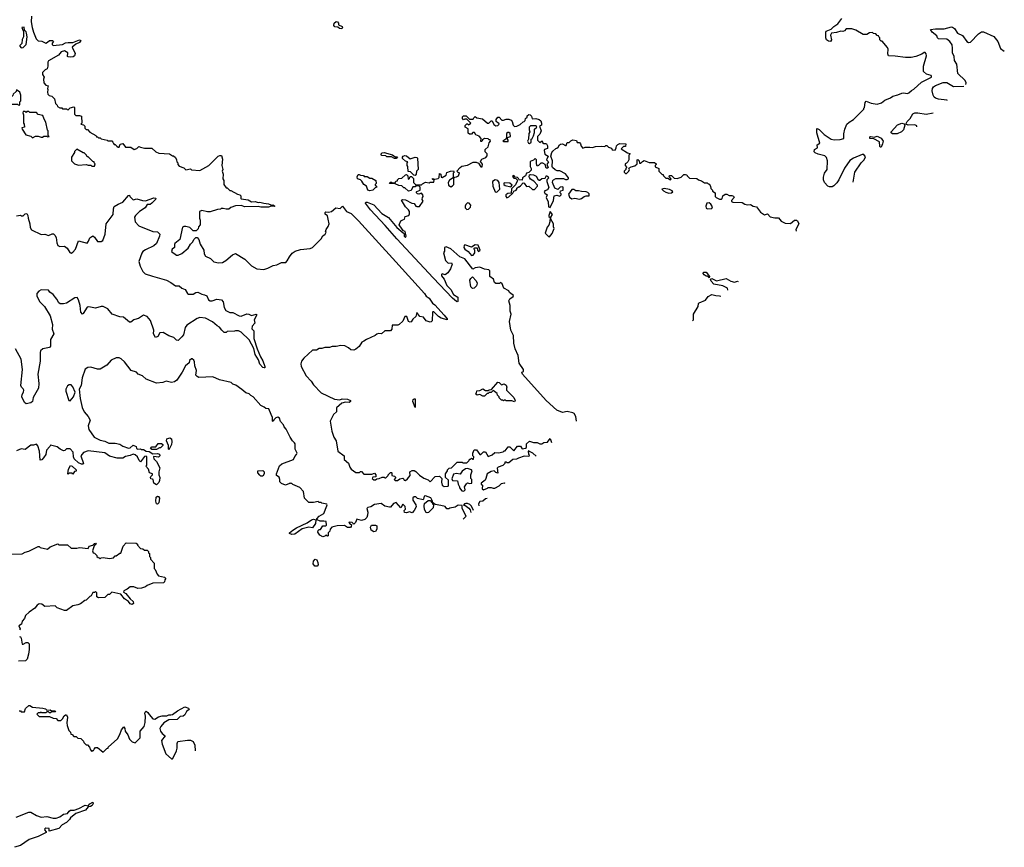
# Model space of a CAD drawing. Extents: x 2239805 to 2396427, y 665731 to 772158.
# Tile 253 of 256: x 2373388 to 2383866, y 684559 to 693368. Entities that reach past the tile are written whole.
import ezdxf

# ---------------------------------------------------------------- set-up
doc = ezdxf.new("R2010")
doc.units = 0

msp = doc.modelspace()

# ---------------------------------------------------------------- linework, layer by layer
at = {"layer": '0CON05XD'}
for points in [[(2373512, 693405), (2373511, 693345), (2373521, 693285), (2373534, 693234), (2373563, 693165), (2373585, 693142), (2373625, 693138), (2373665, 693120), (2373685, 693128), (2373705, 693148), (2373737, 693147), (2373747, 693135), (2373733, 693117), (2373732, 693105), (2373744, 693094), (2373845, 693104), (2373875, 693121), (2373903, 693127), (2373955, 693126), (2374023, 693153), (2374040, 693145), (2374026, 693124), (2373985, 693109), (2373948, 693075), (2373977, 693007), (2373971, 692985), (2373958, 692972), (2373925, 692968), (2373902, 692972), (2373898, 692975), (2373901, 693015), (2373865, 693038), (2373829, 693025), (2373800, 692990), (2373695, 692930), (2373688, 692915), (2373688, 692875), (2373680, 692845), (2373660, 692835), (2373632, 692805), (2373632, 692785), (2373650, 692755), (2373642, 692735), (2373643, 692695), (2373665, 692670), (2373690, 692665), (2373682, 692635), (2373688, 692625), (2373683, 692595), (2373688, 692575), (2373701, 692561), (2373730, 692555), (2373760, 692525), (2373770, 692475), (2373788, 692458), (2373790, 692445), (2373815, 692430), (2373835, 692430), (2373845, 692420), (2373885, 692420), (2373892, 692412), (2373905, 692410), (2373925, 692430), (2373965, 692440), (2373970, 692435), (2373972, 692362), (2373985, 692350), (2374025, 692348), (2374045, 692340), (2374050, 692265), (2374040, 692255), (2374068, 692248), (2374080, 692235), (2374080, 692215), (2374095, 692200), (2374108, 692198), (2374135, 692170), (2374197, 692137), (2374205, 692120), (2374215, 692120), (2374225, 692110), (2374245, 692110), (2374255, 692100), (2374317, 692087), (2374325, 692080), (2374367, 692077), (2374380, 692065), (2374385, 692050), (2374395, 692040), (2374405, 692040), (2374422, 692022), (2374435, 692010), (2374445, 692010), (2374456, 692044), (2374485, 692050), (2374515, 692010), (2374572, 692012), (2374605, 691987), (2374634, 691996), (2374655, 692020), (2374675, 692010), (2374715, 692002), (2374795, 692000), (2374835, 691960), (2374868, 691948), (2374982, 691942), (2375015, 691920), (2375025, 691920), (2375045, 691900), (2375057, 691877), (2375060, 691855), (2375070, 691845), (2375072, 691825), (2375085, 691810), (2375135, 691790), (2375155, 691770), (2375205, 691780), (2375215, 691770), (2375305, 691762), (2375400, 691815), (2375500, 691915), (2375517, 691923), (2375535, 691922), (2375546, 691884), (2375540, 691815), (2375548, 691775), (2375542, 691755), (2375552, 691725), (2375550, 691675), (2375560, 691655), (2375560, 691615), (2375585, 691580), (2375595, 691580), (2375625, 691550), (2375635, 691550), (2375705, 691510), (2375730, 691505), (2375740, 691495), (2375740, 691465), (2375745, 691462), (2375820, 691450), (2375855, 691431), (2375895, 691434), (2375925, 691424), (2375945, 691427), (2375985, 691414), (2376035, 691409), (2376059, 691399), (2376065, 691390), (2376085, 691396), (2376102, 691385), (2376095, 691378), (2376065, 691384), (2376036, 691374), (2375955, 691371), (2375925, 691378), (2375785, 691377), (2375745, 691389), (2375685, 691388), (2375635, 691370), (2375615, 691350), (2375585, 691350), (2375555, 691360), (2375533, 691357), (2375525, 691350), (2375493, 691347), (2375415, 691322), (2375385, 691322), (2375325, 691338), (2375302, 691328), (2375300, 691255), (2375310, 691235), (2375310, 691185), (2375290, 691165), (2375288, 691142), (2375265, 691120), (2375235, 691120), (2375197, 691157), (2375155, 691168), (2375135, 691168), (2375121, 691159), (2375093, 691027), (2375039, 690985), (2375034, 690975), (2375037, 690943), (2375012, 690925), (2375005, 690900), (2375055, 690863), (2375075, 690863), (2375115, 690878), (2375182, 690935), (2375205, 690980), (2375230, 691005), (2375242, 691028), (2375262, 691048), (2375275, 691050), (2375295, 691030), (2375308, 690978), (2375348, 690915), (2375352, 690875), (2375365, 690850), (2375418, 690825), (2375455, 690791), (2375505, 690781), (2375545, 690784), (2375582, 690805), (2375654, 690866), (2375685, 690878), (2375785, 690818), (2375855, 690748), (2375910, 690715), (2375985, 690708), (2376030, 690725), (2376085, 690752), (2376125, 690760), (2376175, 690782), (2376220, 690785), (2376235, 690800), (2376258, 690845), (2376288, 690882), (2376320, 690905), (2376377, 690923), (2376478, 690932), (2376505, 690943), (2376596, 691034), (2376614, 691066), (2376638, 691085), (2376648, 691105), (2376642, 691115), (2376648, 691135), (2376672, 691168), (2376680, 691195), (2376672, 691245), (2376662, 691282), (2376639, 691299), (2376638, 691315), (2376647, 691323), (2376675, 691321), (2376705, 691328), (2376753, 691367), (2376800, 691360), (2376825, 691382), (2376867, 691327), (2376915, 691304), (2376995, 691227), (2377392, 690792), (2377696, 690455), (2377715, 690425), (2377745, 690403), (2377781, 690351), (2377805, 690334), (2377905, 690222), (2377936, 690185), (2377936, 690174), (2377872, 690192), (2377845, 690208), (2377795, 690260), (2377785, 690260), (2377780, 690255), (2377777, 690163), (2377768, 690152), (2377755, 690148), (2377714, 690164), (2377685, 690202), (2377645, 690210), (2377615, 690250), (2377605, 690210), (2377570, 690180), (2377555, 690153), (2377545, 690150), (2377527, 690157), (2377508, 690208), (2377485, 690210), (2377465, 690160), (2377425, 690122), (2377413, 690117), (2377352, 690118), (2377348, 690075), (2377335, 690058), (2377273, 690057), (2377240, 690025), (2377205, 690028), (2377188, 690022), (2377170, 690005), (2377080, 689965), (2377050, 689945)], [(2382257, 691640), (2382277, 691745), (2382344, 691845), (2382376, 691875), (2382389, 691909), (2382373, 691933), (2382355, 691932), (2382262, 691895), (2382222, 691868), (2382165, 691788), (2382105, 691662), (2382085, 691632), (2382051, 691599), (2382035, 691590), (2382005, 691588), (2381990, 691595), (2381952, 691635), (2381942, 691665), (2381943, 691693), (2381952, 691735), (2381980, 691775), (2381986, 691866), (2381975, 691902), (2381958, 691918), (2381885, 691938), (2381855, 691950), (2381843, 691963), (2381848, 691985), (2381878, 692005), (2381876, 692035), (2381902, 692055), (2381870, 692165), (2381870, 692205), (2381875, 692210), (2381895, 692198), (2381950, 692145), (2382025, 692098), (2382055, 692088), (2382118, 692092), (2382157, 692105), (2382157, 692153), (2382168, 692202), (2382192, 692255), (2382214, 692276), (2382263, 692307), (2382370, 692415), (2382370, 692425), (2382380, 692435), (2382386, 692485), (2382395, 692502), (2382449, 692479), (2382515, 692470), (2382558, 692482), (2382595, 692511), (2382655, 692538), (2382680, 692555), (2382735, 692567), (2382775, 692587), (2382795, 692590), (2382835, 692583), (2382852, 692588), (2382880, 692615), (2382905, 692628), (2382986, 692704), (2383090, 692755), (2383093, 692765), (2383088, 692775), (2383039, 692789), (2383008, 692818), (2383008, 692875), (2383039, 692985), (2383036, 693005), (2383025, 693020), (2383015, 693020), (2382990, 693000), (2382925, 692976), (2382875, 692966), (2382816, 692966), (2382705, 692980), (2382634, 692984), (2382627, 693005), (2382632, 693055), (2382623, 693073), (2382565, 693140), (2382555, 693140), (2382540, 693155), (2382540, 693175), (2382530, 693185), (2382528, 693198), (2382515, 693200), (2382498, 693218), (2382475, 693220), (2382465, 693230), (2382433, 693227), (2382405, 693212), (2382365, 693212), (2382285, 693257), (2382245, 693270), (2382185, 693270), (2382165, 693250), (2382147, 693243), (2382125, 693247), (2382079, 693231), (2382027, 693223), (2382018, 693205), (2382026, 693155), (2382015, 693137), (2381995, 693139), (2381974, 693155), (2381966, 693175), (2381968, 693235), (2381972, 693245), (2382025, 693267), (2382053, 693297), (2382096, 693325), (2382138, 693382)], [(2373405, 693070), (2373425, 693072), (2373456, 693104), (2373466, 693185), (2373460, 693225), (2373455, 693240), (2373440, 693255), (2373435, 693290), (2373410, 693285), (2373420, 693255), (2373430, 693245), (2373428, 693185), (2373413, 693157), (2373410, 693115), (2373390, 693095), (2373390, 693085), (2373405, 693070)], [(2376815, 693272), (2376793, 693273), (2376775, 693290), (2376742, 693292), (2376732, 693305), (2376735, 693330), (2376755, 693348), (2376770, 693345), (2376782, 693332), (2376782, 693312), (2376820, 693295), (2376822, 693285), (2376815, 693272)], [(2383458, 692679), (2383460, 692695), (2383451, 692721), (2383372, 692795), (2383362, 692895), (2383338, 692935), (2383332, 692975), (2383314, 693016), (2383316, 693065), (2383310, 693100), (2383287, 693137), (2383255, 693160), (2383165, 693163), (2383154, 693174), (2383147, 693197), (2383098, 693235), (2383080, 693265), (2383135, 693272), (2383225, 693270), (2383305, 693291), (2383315, 693290), (2383335, 693273), (2383370, 693225), (2383420, 693200), (2383469, 693135), (2383485, 693124), (2383505, 693130), (2383592, 693218), (2383625, 693240), (2383645, 693239), (2383755, 693188), (2383799, 693135), (2383825, 693060), (2383866, 693033)], [(2383261, 692509), (2383255, 692511), (2383165, 692522), (2383135, 692532), (2383121, 692545), (2383111, 692565), (2383100, 692610), (2383102, 692635), (2383114, 692655), (2383135, 692669), (2383215, 692701), (2383255, 692698), (2383327, 692657), (2383435, 692660), (2383437, 692661)], [(2373385, 692460), (2373390, 692465), (2373390, 692495), (2373400, 692505), (2373400, 692565), (2373390, 692595), (2373355, 692620), (2373350, 692605), (2373320, 692575), (2373315, 692560), (2373297, 692543), (2373265, 692530), (2373252, 692505), (2373265, 692470), (2373365, 692470), (2373372, 692462), (2373385, 692460)], [(2373525, 692110), (2373555, 692130), (2373585, 692130), (2373615, 692118), (2373632, 692118), (2373645, 692130), (2373675, 692130), (2373685, 692120), (2373700, 692125), (2373690, 692135), (2373690, 692185), (2373683, 692193), (2373666, 692276), (2373648, 692308), (2373635, 692350), (2373585, 692360), (2373565, 692380), (2373495, 692380), (2373485, 692390), (2373465, 692390), (2373455, 692382), (2373445, 692390), (2373425, 692390), (2373420, 692375), (2373428, 692355), (2373430, 692265), (2373437, 692257), (2373440, 692225), (2373412, 692218), (2373413, 692203), (2373452, 692142), (2373505, 692130), (2373525, 692110)], [(2379312, 689093), (2379306, 689145), (2379289, 689175), (2379275, 689184), (2379215, 689196), (2379165, 689188), (2379103, 689213), (2378992, 689315), (2378738, 689595), (2378731, 689615), (2378748, 689625), (2378749, 689645), (2378703, 689713), (2378692, 689795), (2378662, 689865), (2378647, 689925), (2378644, 690005), (2378614, 690065), (2378601, 690155), (2378617, 690235), (2378606, 690266), (2378606, 690326), (2378594, 690376), (2378604, 690396), (2378639, 690421), (2378642, 690432), (2378602, 690465), (2378593, 690483), (2378541, 690511), (2378522, 690555), (2378505, 690570), (2378495, 690560), (2378455, 690560), (2378442, 690572), (2378430, 690605), (2378390, 690635), (2378390, 690695), (2378380, 690705), (2378335, 690712), (2378285, 690734), (2378234, 690726), (2378212, 690712), (2378125, 690822), (2378073, 690843), (2377975, 690929), (2377925, 690952), (2377908, 690942), (2377908, 690905), (2377898, 690885), (2377918, 690805), (2377948, 690778), (2377985, 690780), (2377990, 690765), (2377974, 690716), (2377945, 690673), (2377915, 690651), (2377885, 690662), (2377878, 690655), (2377877, 690643), (2377906, 690606), (2377935, 690538), (2377975, 690498), (2378004, 690444), (2378050, 690415), (2378052, 690368), (2378045, 690364), (2378035, 690369), (2377995, 690404), (2377788, 690622), (2377400, 691035), (2377277, 691177), (2377120, 691345), (2377067, 691415), (2377072, 691425), (2377086, 691426), (2377155, 691399), (2377243, 691305), (2377313, 691263), (2377400, 691155), (2377468, 691098), (2377478, 691088), (2377478, 691065), (2377495, 691050), (2377502, 691065), (2377490, 691115), (2377472, 691122), (2377457, 691137), (2377428, 691185), (2377444, 691226), (2377464, 691236), (2377482, 691245), (2377490, 691275), (2377528, 691285), (2377535, 691300), (2377536, 691325), (2377526, 691345), (2377492, 691375), (2377452, 691448), (2377465, 691453), (2377495, 691449), (2377560, 691415), (2377585, 691410), (2377602, 691385), (2377615, 691378), (2377642, 691378), (2377680, 691435), (2377672, 691455), (2377673, 691477), (2377680, 691485), (2377678, 691505), (2377665, 691520), (2377635, 691510), (2377620, 691515), (2377612, 691525), (2377610, 691535), (2377615, 691540), (2377650, 691555), (2377650, 691585), (2377635, 691600), (2377605, 691600), (2377595, 691590), (2377572, 691588), (2377555, 691550), (2377525, 691542), (2377488, 691578), (2377475, 691580), (2377455, 691600), (2377423, 691603), (2377385, 691620), (2377323, 691623), (2377332, 691638), (2377345, 691640), (2377355, 691630), (2377385, 691630), (2377392, 691648), (2377408, 691652), (2377410, 691665), (2377422, 691678), (2377455, 691680), (2377492, 691718), (2377505, 691720), (2377520, 691705), (2377522, 691672), (2377538, 691682), (2377545, 691700), (2377558, 691698), (2377578, 691678), (2377580, 691635), (2377602, 691612), (2377665, 691610), (2377675, 691622), (2377705, 691638), (2377745, 691632), (2377755, 691640), (2377795, 691640), (2377800, 691655), (2377782, 691672), (2377782, 691678), (2377805, 691670), (2377843, 691677), (2377852, 691688), (2377855, 691730), (2377870, 691725), (2377872, 691692), (2377885, 691690), (2377926, 691714), (2377935, 691740), (2377973, 691757), (2378005, 691760), (2378010, 691745), (2378000, 691735), (2378000, 691685), (2377961, 691659), (2377948, 691635), (2377952, 691605), (2377975, 691590), (2377995, 691598), (2378007, 691613), (2378008, 691682), (2378018, 691692), (2378036, 691694), (2378058, 691705), (2378067, 691737), (2378055, 691740), (2378040, 691755), (2378074, 691796), (2378092, 691808), (2378155, 691818), (2378215, 691852), (2378245, 691853), (2378270, 691840), (2378295, 691802), (2378308, 691802), (2378312, 691832), (2378293, 691857), (2378307, 691883), (2378347, 691903), (2378362, 691918), (2378362, 691942), (2378343, 691963), (2378340, 691985), (2378372, 692015), (2378383, 692057), (2378400, 692075), (2378395, 692090), (2378385, 692090), (2378375, 692100), (2378335, 692102), (2378312, 692088), (2378305, 692070), (2378295, 692070), (2378300, 692105), (2378277, 692127), (2378241, 692141), (2378228, 692168), (2378212, 692168), (2378195, 692150), (2378175, 692150), (2378162, 692162), (2378160, 692205), (2378130, 692225), (2378128, 692242), (2378145, 692260), (2378155, 692260), (2378165, 692250), (2378190, 692265), (2378145, 692310), (2378125, 692310), (2378112, 692302), (2378100, 692315), (2378100, 692335), (2378110, 692345), (2378140, 692345), (2378175, 692310), (2378215, 692310), (2378220, 692325), (2378235, 692338), (2378253, 692323), (2378314, 692314), (2378368, 692268), (2378382, 692268), (2378405, 692290), (2378415, 692290), (2378432, 692252), (2378455, 692240), (2378475, 692242), (2378490, 692255), (2378488, 692268), (2378475, 692270), (2378460, 692285), (2378460, 692305), (2378475, 692330), (2378492, 692332), (2378518, 692298), (2378535, 692298), (2378565, 692308), (2378595, 692308), (2378618, 692298), (2378630, 692285), (2378640, 692245), (2378655, 692230), (2378677, 692233), (2378715, 692252), (2378745, 692280), (2378756, 692284), (2378768, 692295), (2378772, 692318), (2378788, 692332), (2378790, 692345), (2378805, 692358), (2378820, 692355), (2378835, 692340), (2378842, 692312), (2378880, 692315), (2378915, 692307), (2378933, 692293), (2378942, 692265), (2378940, 692245), (2378920, 692235), (2378937, 692185), (2378925, 692150), (2378900, 692125), (2378898, 692085), (2378925, 692060), (2378948, 692078), (2378952, 692062), (2378965, 692050), (2378985, 692052), (2378995, 692048), (2379006, 692026), (2379005, 691998), (2378972, 691988), (2378968, 691975), (2378977, 691937), (2379011, 691915), (2378996, 691876), (2379014, 691855), (2378997, 691825), (2379013, 691795), (2379005, 691787), (2378989, 691789), (2378980, 691825), (2378955, 691840), (2378935, 691840), (2378910, 691815), (2378895, 691810), (2378888, 691835), (2378887, 691877), (2378875, 691890), (2378855, 691872), (2378822, 691858), (2378822, 691805), (2378832, 691785), (2378832, 691765), (2378808, 691742), (2378780, 691735), (2378770, 691705), (2378740, 691685), (2378735, 691660), (2378702, 691662), (2378698, 691678), (2378687, 691687), (2378662, 691692), (2378645, 691708), (2378632, 691698), (2378645, 691680), (2378668, 691678), (2378690, 691655), (2378682, 691648), (2378665, 691610), (2378623, 691567), (2378618, 691522), (2378583, 691517), (2378560, 691505), (2378560, 691485), (2378573, 691473), (2378595, 691482), (2378635, 691520), (2378647, 691543), (2378670, 691555), (2378680, 691565), (2378680, 691575), (2378695, 691590), (2378705, 691590), (2378719, 691601), (2378745, 691630), (2378758, 691628), (2378783, 691593), (2378807, 691597), (2378845, 691560), (2378865, 691560), (2378900, 691595), (2378900, 691605), (2378859, 691649), (2378825, 691672), (2378815, 691690), (2378810, 691695), (2378812, 691718), (2378825, 691722), (2378855, 691718), (2378885, 691703), (2378901, 691671), (2378915, 691660), (2378925, 691660), (2378945, 691678), (2378980, 691680), (2378995, 691710), (2379013, 691695), (2379015, 691680), (2378998, 691662), (2378998, 691645), (2379018, 691582), (2379005, 691558), (2378978, 691545), (2378970, 691535), (2378975, 691522), (2379003, 691505), (2378990, 691475), (2379011, 691431), (2379016, 691376), (2379035, 691370), (2379067, 691445), (2379076, 691494), (2379105, 691500), (2379135, 691490), (2379150, 691505), (2379150, 691515), (2379140, 691525), (2379142, 691548), (2379170, 691555), (2379170, 691585), (2379165, 691590), (2379140, 691585), (2379115, 691560), (2379082, 691575), (2379058, 691635), (2379060, 691655), (2379068, 691665), (2379095, 691676), (2379175, 691677), (2379195, 691667), (2379215, 691667), (2379228, 691675), (2379230, 691685), (2379195, 691727), (2379135, 691758), (2379108, 691758), (2379085, 691770), (2379058, 691795), (2379053, 691805), (2379058, 691865), (2379042, 691915), (2379052, 691955), (2379062, 691968), (2379092, 691998), (2379105, 692000), (2379118, 692012), (2379132, 692035), (2379145, 692042), (2379165, 692048), (2379195, 692030), (2379205, 692030), (2379215, 692060), (2379235, 692060), (2379255, 692080), (2379275, 692088), (2379312, 692082), (2379322, 692062), (2379345, 692060), (2379357, 692047), (2379362, 692022), (2379382, 692002), (2379405, 692010), (2379455, 692012), (2379485, 692008), (2379515, 692020), (2379578, 692022)], [(2382936, 692228), (2382935, 692238), (2382915, 692250), (2382845, 692244), (2382820, 692255), (2382833, 692285), (2382863, 692317), (2382893, 692365), (2382914, 692376), (2382945, 692377), (2383035, 692364), (2383108, 692377)], [(2378815, 692052), (2378830, 692065), (2378830, 692095), (2378842, 692105), (2378857, 692133), (2378867, 692167), (2378868, 692202), (2378890, 692225), (2378885, 692240), (2378825, 692240), (2378810, 692225), (2378810, 692195), (2378818, 692175), (2378808, 692155), (2378802, 692098), (2378792, 692075), (2378804, 692054), (2378815, 692052)], [(2382675, 692152), (2382661, 692165), (2382664, 692176), (2382731, 692249), (2382775, 692268), (2382800, 692260), (2382808, 692245), (2382795, 692194), (2382773, 692175), (2382725, 692154), (2382675, 692152)], [(2378585, 692070), (2378588, 692085), (2378580, 692095), (2378580, 692115), (2378610, 692125), (2378608, 692155), (2378595, 692168), (2378583, 692167), (2378570, 692155), (2378570, 692115), (2378562, 692098), (2378530, 692075), (2378535, 692070), (2378585, 692070)], [(2382555, 692010), (2382545, 692010), (2382541, 692021), (2382538, 692068), (2382479, 692099), (2382434, 692104), (2382435, 692120), (2382445, 692126), (2382483, 692117), (2382515, 692130), (2382555, 692108), (2382576, 692075), (2382571, 692045), (2382555, 692010)], [(2379578, 692022), (2379615, 692020), (2379625, 692030), (2379635, 692030), (2379655, 692010), (2379685, 692000), (2379692, 691982), (2379725, 691980), (2379737, 692003), (2379740, 692025), (2379755, 692040), (2379775, 692050), (2379838, 692048), (2379835, 692020), (2379812, 692018), (2379790, 691995), (2379855, 691950), (2379880, 691945), (2379880, 691935), (2379870, 691925), (2379870, 691875), (2379860, 691855), (2379845, 691840), (2379830, 691835), (2379830, 691815), (2379850, 691795), (2379840, 691785), (2379840, 691775), (2379820, 691755), (2379820, 691745), (2379835, 691730), (2379845, 691730), (2379870, 691755), (2379878, 691775), (2379872, 691788), (2379895, 691802), (2379935, 691813), (2379960, 691835), (2379960, 691875), (2379965, 691880), (2379980, 691865), (2379985, 691840), (2379998, 691842), (2380015, 691860), (2380035, 691868), (2380088, 691848), (2380145, 691848), (2380160, 691835), (2380160, 691825), (2380150, 691815), (2380152, 691802), (2380190, 691785), (2380190, 691755), (2380225, 691720), (2380235, 691720), (2380240, 691705), (2380265, 691680), (2380285, 691680), (2380315, 691662), (2380320, 691675), (2380300, 691695), (2380305, 691710), (2380325, 691710), (2380353, 691683), (2380385, 691678), (2380428, 691692), (2380455, 691720), (2380475, 691720), (2380486, 691716), (2380490, 691705), (2380515, 691680), (2380595, 691678), (2380613, 691663), (2380645, 691652), (2380675, 691630), (2380705, 691630), (2380715, 691620), (2380725, 691620), (2380740, 691595), (2380743, 691573), (2380760, 691555), (2380762, 691542), (2380790, 691525), (2380790, 691485), (2380800, 691475), (2380835, 691458), (2380855, 691458), (2380862, 691465), (2380870, 691495), (2380895, 691512), (2380912, 691512), (2380938, 691498), (2380967, 691497), (2380985, 691490), (2380990, 691475), (2380962, 691445), (2380963, 691433), (2380977, 691427), (2381075, 691421), (2381104, 691404), (2381135, 691397), (2381165, 691402), (2381193, 691383), (2381230, 691375), (2381270, 691320), (2381292, 691305), (2381315, 691292), (2381345, 691300), (2381375, 691270), (2381425, 691258), (2381465, 691260), (2381490, 691225), (2381535, 691202), (2381592, 691198), (2381635, 691234), (2381655, 691235), (2381666, 691226), (2381679, 691195), (2381649, 691135), (2381653, 691118)], [(2374185, 691810), (2374190, 691835), (2374180, 691845), (2374180, 691855), (2374165, 691860), (2374115, 691910), (2374105, 691910), (2374100, 691925), (2374075, 691950), (2374065, 691950), (2373995, 691990), (2373970, 691965), (2373970, 691955), (2373940, 691905), (2373940, 691865), (2373970, 691835), (2374015, 691818), (2374095, 691828), (2374115, 691820), (2374145, 691820), (2374155, 691810), (2374185, 691810)], [(2377395, 691890), (2377375, 691890), (2377345, 691910), (2377295, 691910), (2377285, 691920), (2377243, 691923), (2377230, 691935), (2377245, 691952), (2377266, 691956), (2377355, 691930), (2377385, 691910), (2377408, 691908), (2377395, 691890)], [(2377595, 691710), (2377582, 691712), (2377548, 691748), (2377522, 691752), (2377520, 691805), (2377510, 691815), (2377510, 691845), (2377520, 691855), (2377492, 691862), (2377462, 691892), (2377460, 691905), (2377470, 691915), (2377487, 691923), (2377505, 691920), (2377545, 691888), (2377596, 691906), (2377615, 691903), (2377621, 691895), (2377628, 691775), (2377610, 691755), (2377608, 691725), (2377595, 691710)], [(2377115, 691546), (2377093, 691555), (2377077, 691597), (2377052, 691615), (2377030, 691650), (2377014, 691664), (2376983, 691675), (2376980, 691695), (2376991, 691719), (2377002, 691722), (2377015, 691712), (2377045, 691710), (2377055, 691700), (2377085, 691700), (2377115, 691680), (2377135, 691680), (2377178, 691658), (2377180, 691625), (2377170, 691615), (2377170, 691605), (2377190, 691585), (2377172, 691578), (2377145, 691554), (2377115, 691546)], [(2378465, 691532), (2378498, 691565), (2378490, 691635), (2378477, 691657), (2378447, 691663), (2378420, 691645), (2378422, 691595), (2378447, 691537), (2378465, 691532)], [(2378615, 691590), (2378630, 691605), (2378605, 691628), (2378545, 691630), (2378540, 691625), (2378540, 691615), (2378555, 691602), (2378615, 691590)], [(2373355, 691280), (2373395, 691288), (2373405, 691280), (2373425, 691280), (2373445, 691303), (2373464, 691304), (2373476, 691285), (2373479, 691255), (2373496, 691195), (2373498, 691155), (2373515, 691132), (2373615, 691081), (2373656, 691086), (2373695, 691070), (2373735, 691089), (2373748, 691088), (2373762, 691075), (2373775, 691050), (2373782, 690992), (2373794, 690964), (2373815, 690953), (2373866, 690956), (2373892, 690935), (2373921, 690891), (2373935, 690882), (2373955, 690892), (2373981, 690925), (2374014, 691016), (2374105, 690991), (2374121, 691009), (2374135, 691047), (2374165, 691066), (2374185, 691054), (2374215, 691008), (2374255, 691007), (2374272, 691018), (2374299, 691085), (2374308, 691195), (2374363, 691267), (2374384, 691295), (2374386, 691355), (2374395, 691380), (2374435, 691406), (2374484, 691426), (2374545, 691498), (2374555, 691500), (2374560, 691485), (2374595, 691450), (2374635, 691460), (2374695, 691442), (2374725, 691440), (2374815, 691471), (2374835, 691470), (2374833, 691455), (2374795, 691414), (2374775, 691400), (2374745, 691400), (2374722, 691365), (2374662, 691328), (2374620, 691285), (2374610, 691265), (2374618, 691215), (2374655, 691174), (2374805, 691114), (2374855, 691109), (2374879, 691085), (2374876, 691064), (2374844, 690985), (2374815, 690961), (2374725, 690919), (2374700, 690900), (2374687, 690883), (2374656, 690795), (2374669, 690745), (2374697, 690687), (2374723, 690663), (2374802, 690638), (2374950, 690595), (2374995, 690572), (2375045, 690537), (2375085, 690537), (2375115, 690510), (2375148, 690495), (2375174, 690454), (2375185, 690448), (2375235, 690447), (2375264, 690466), (2375285, 690469), (2375325, 690447), (2375355, 690441), (2375379, 690429), (2375398, 690388), (2375415, 690376), (2375435, 690376), (2375485, 690392), (2375535, 690388), (2375552, 690365), (2375564, 690305), (2375582, 690272), (2375625, 690252), (2375655, 690252), (2375722, 690215), (2375745, 690211), (2375805, 690236), (2375825, 690234), (2375855, 690221), (2375905, 690233), (2375911, 690225), (2375882, 690175), (2375892, 690138), (2375862, 690105), (2375858, 690078), (2375880, 690055), (2375881, 689975), (2375914, 689864), (2375951, 689781), (2375977, 689737), (2375997, 689675), (2375996, 689664), (2375989, 689661), (2375975, 689667), (2375945, 689700), (2375928, 689748), (2375893, 689805), (2375878, 689868), (2375830, 689960), (2375745, 690043), (2375715, 690058), (2375685, 690058), (2375675, 690052), (2375595, 690050), (2375585, 690040), (2375565, 690040), (2375538, 690065), (2375516, 690096), (2375489, 690109), (2375441, 690151), (2375365, 690192), (2375305, 690198), (2375275, 690188), (2375165, 690117), (2375148, 690092), (2375130, 690015), (2375115, 689991), (2375075, 689953), (2375055, 689956), (2375027, 689987), (2374975, 690002), (2374915, 690039), (2374880, 690035), (2374858, 689995), (2374832, 689985), (2374813, 690023), (2374814, 690065), (2374779, 690165), (2374745, 690210), (2374705, 690222), (2374651, 690189), (2374614, 690176), (2374602, 690175), (2374571, 690149), (2374555, 690149), (2374492, 690202), (2374455, 690207), (2374372, 690232), (2374325, 690291), (2374275, 690314), (2374255, 690314), (2374195, 690296), (2374125, 690310), (2374105, 690308), (2374065, 690240), (2374055, 690232), (2374038, 690255), (2374032, 690325), (2374015, 690386), (2374000, 690410), (2373975, 690406), (2373885, 690351), (2373855, 690344), (2373820, 690345), (2373804, 690355), (2373782, 690395), (2373745, 690444), (2373708, 690468), (2373695, 690490), (2373615, 690492), (2373591, 690479), (2373570, 690455), (2373572, 690425), (2373602, 690365), (2373652, 690315), (2373713, 690215), (2373737, 690125), (2373733, 690075), (2373752, 690025), (2373716, 689965), (2373716, 689894), (2373705, 689878), (2373635, 689863), (2373610, 689845), (2373604, 689825), (2373607, 689735), (2373580, 689595), (2373593, 689495), (2373587, 689445), (2373532, 689348), (2373525, 689303), (2373505, 689290), (2373455, 689281), (2373440, 689295), (2373412, 689355), (2373413, 689377), (2373428, 689402), (2373432, 689425), (2373425, 689439), (2373406, 689455), (2373400, 689475), (2373419, 689645), (2373403, 689753), (2373343, 689863)], [(2379345, 691459), (2379365, 691464), (2379395, 691487), (2379415, 691493), (2379448, 691492), (2379450, 691515), (2379435, 691530), (2379417, 691537), (2379365, 691538), (2379335, 691548), (2379308, 691548), (2379285, 691560), (2379265, 691560), (2379228, 691512), (2379239, 691479), (2379265, 691460), (2379295, 691468), (2379345, 691459)], [(2380295, 691522), (2380325, 691524), (2380338, 691535), (2380332, 691545), (2380305, 691560), (2380245, 691572), (2380220, 691565), (2380238, 691545), (2380263, 691533), (2380295, 691522)], [(2378145, 691348), (2378165, 691350), (2378187, 691373), (2378188, 691395), (2378170, 691415), (2378155, 691418), (2378135, 691400), (2378128, 691385), (2378128, 691365), (2378145, 691348)], [(2380706, 691356), (2380755, 691360), (2380760, 691375), (2380742, 691405), (2380725, 691418), (2380700, 691415), (2380691, 691385), (2380695, 691362), (2380706, 691356)], [(2379025, 691057), (2379056, 691094), (2379077, 691145), (2379068, 691165), (2379068, 691195), (2379040, 691245), (2379040, 691265), (2379058, 691295), (2379035, 691328), (2379018, 691285), (2379018, 691275), (2379032, 691262), (2379029, 691215), (2379019, 691181), (2379000, 691160), (2378980, 691095), (2379015, 691059), (2379025, 691057)], [(2378195, 690859), (2378215, 690862), (2378232, 690885), (2378230, 690915), (2378220, 690925), (2378232, 690938), (2378258, 690938), (2378260, 690915), (2378272, 690902), (2378290, 690915), (2378268, 690968), (2378235, 690970), (2378195, 690948), (2378125, 690970), (2378117, 690963), (2378114, 690945), (2378124, 690925), (2378159, 690899), (2378195, 690859)], [(2380725, 690620), (2380708, 690638), (2380695, 690638), (2380672, 690652), (2380662, 690665), (2380665, 690680), (2380695, 690682), (2380730, 690635), (2380725, 690620)], [(2378205, 690508), (2378190, 690525), (2378180, 690595), (2378188, 690615), (2378205, 690630), (2378245, 690590), (2378258, 690565), (2378248, 690535), (2378225, 690510), (2378205, 690508)], [(2380924, 690488), (2380919, 690509), (2380870, 690535), (2380774, 690554), (2380747, 690585), (2380740, 690605), (2380755, 690612), (2380805, 690588), (2380905, 690612), (2380955, 690586), (2380995, 690573), (2381026, 690584), (2381035, 690583)], [(2380549, 690163), (2380557, 690175), (2380558, 690235), (2380607, 690315), (2380613, 690347), (2380620, 690355), (2380685, 690382), (2380715, 690423), (2380755, 690443), (2380795, 690432), (2380835, 690430), (2380850, 690424)], [(2377050, 689945), (2377030, 689935), (2376999, 689891), (2376965, 689860), (2376945, 689852), (2376913, 689853), (2376887, 689877), (2376847, 689897), (2376805, 689900), (2376755, 689890), (2376715, 689890), (2376685, 689878), (2376635, 689880), (2376605, 689870), (2376575, 689870), (2376545, 689850), (2376505, 689850), (2376410, 689765), (2376388, 689732), (2376380, 689705), (2376382, 689675), (2376437, 689577), (2376489, 689519), (2376515, 689480), (2376597, 689397), (2376738, 689328), (2376795, 689323), (2376818, 689332), (2376875, 689330), (2376908, 689315), (2376907, 689305), (2376895, 689294), (2376855, 689296), (2376815, 689286), (2376758, 689235), (2376760, 689195), (2376728, 689165), (2376692, 689095), (2376708, 688988), (2376732, 688925), (2376757, 688887), (2376772, 688775), (2376840, 688725), (2376840, 688685), (2376888, 688648), (2376900, 688605), (2376914, 688584), (2376965, 688550), (2377005, 688550), (2377015, 688560), (2377025, 688560), (2377052, 688532), (2377075, 688530), (2377135, 688530), (2377165, 688540), (2377178, 688525), (2377177, 688503), (2377145, 688500), (2377140, 688485), (2377155, 688470), (2377175, 688470), (2377188, 688482), (2377215, 688483), (2377245, 688500), (2377265, 688500), (2377275, 688490), (2377285, 688490), (2377310, 688515), (2377310, 688525), (2377335, 688550), (2377345, 688550), (2377350, 688545), (2377350, 688515), (2377375, 688510), (2377390, 688495), (2377372, 688475), (2377383, 688463), (2377407, 688463), (2377435, 688480), (2377465, 688488), (2377477, 688477), (2377480, 688465), (2377495, 688462), (2377515, 688480), (2377542, 688518), (2377540, 688555), (2377565, 688568), (2377585, 688568), (2377605, 688558), (2377641, 688521), (2377688, 688488), (2377735, 688470), (2377755, 688450), (2377810, 688505), (2377855, 688510), (2377880, 688485), (2377877, 688445), (2377884, 688414), (2377905, 688398), (2377948, 688402), (2377952, 688415), (2377950, 688465), (2377920, 688495), (2377920, 688535), (2377940, 688565), (2377940, 688575), (2377960, 688595), (2377982, 688598), (2377999, 688611), (2378045, 688660), (2378095, 688660), (2378105, 688650), (2378145, 688650), (2378170, 688675), (2378175, 688690), (2378185, 688690), (2378195, 688700), (2378205, 688690), (2378218, 688692), (2378220, 688715), (2378210, 688725), (2378212, 688755), (2378225, 688790), (2378248, 688788), (2378285, 688740), (2378295, 688740), (2378325, 688768), (2378345, 688770), (2378375, 688720), (2378415, 688738), (2378445, 688762), (2378485, 688758), (2378532, 688768), (2378545, 688780), (2378555, 688780), (2378585, 688820), (2378605, 688820), (2378645, 688780), (2378685, 688830), (2378717, 688827), (2378735, 688800), (2378772, 688808), (2378780, 688815), (2378780, 688855), (2378815, 688882), (2378855, 688868), (2378895, 688867), (2378925, 688853), (2378945, 688852), (2378965, 688868), (2379005, 688870), (2379035, 688910), (2379049, 688866)], [(2378109, 688053), (2378110, 688055), (2378140, 688085), (2378098, 688165), (2378098, 688198), (2378055, 688200), (2378022, 688178), (2377965, 688170), (2377955, 688160), (2377935, 688162), (2377915, 688188), (2377868, 688198), (2377808, 688208), (2377780, 688230), (2377780, 688215), (2377790, 688205), (2377788, 688172), (2377738, 688122), (2377725, 688118), (2377715, 688122), (2377696, 688155), (2377691, 688195), (2377695, 688220), (2377735, 688250), (2377755, 688250), (2377775, 688230), (2377780, 688230), (2377780, 688245), (2377765, 688278), (2377705, 688300), (2377692, 688298), (2377687, 688263), (2377682, 688258), (2377623, 688273), (2377605, 688290), (2377585, 688290), (2377572, 688278), (2377573, 688253), (2377603, 688205), (2377607, 688183), (2377587, 688143), (2377565, 688120), (2377535, 688128), (2377505, 688120), (2377482, 688122), (2377480, 688145), (2377492, 688158), (2377490, 688185), (2377465, 688210), (2377445, 688172), (2377395, 688230), (2377365, 688220), (2377335, 688180), (2377325, 688178), (2377275, 688190), (2377235, 688218), (2377165, 688207), (2377125, 688183), (2377094, 688176), (2377082, 688165), (2377092, 688125), (2377091, 688095), (2377081, 688069), (2377061, 688049), (2377025, 688036), (2376975, 688050), (2376960, 688015), (2376945, 688000), (2376927, 688017), (2376895, 688020), (2376890, 688015), (2376905, 688000), (2376920, 687995), (2376917, 687973), (2376907, 687963), (2376875, 687962), (2376845, 687983), (2376765, 687982), (2376710, 687965), (2376692, 687945), (2376690, 687925), (2376670, 687905), (2376670, 687875), (2376665, 687870), (2376645, 687880), (2376635, 687870), (2376613, 687863), (2376582, 687882), (2376562, 687915), (2376565, 687930), (2376575, 687940), (2376588, 687942), (2376615, 687980), (2376645, 687980), (2376652, 687988), (2376648, 688028), (2376625, 688032), (2376585, 688029), (2376554, 688044), (2376551, 688055), (2376576, 688084), (2376625, 688112), (2376657, 688193), (2376660, 688205), (2376655, 688210), (2376603, 688223), (2376595, 688230), (2376575, 688230), (2376565, 688238), (2376515, 688228), (2376465, 688230), (2376420, 688275), (2376407, 688347), (2376368, 688388), (2376295, 688420), (2376285, 688430), (2376275, 688430), (2376265, 688440), (2376258, 688432), (2376215, 688412), (2376175, 688430), (2376158, 688448), (2376158, 688475), (2376148, 688498), (2376120, 688515), (2376120, 688535), (2376152, 688618), (2376178, 688642), (2376300, 688685), (2376315, 688720), (2376335, 688740), (2376340, 688755), (2376318, 688795), (2376318, 688855), (2376312, 688865), (2376292, 688885), (2376268, 688925), (2376225, 689010), (2376202, 689035), (2376196, 689056), (2376165, 689090), (2376152, 689125), (2376135, 689138), (2376115, 689132), (2376092, 689108), (2376085, 689090), (2376080, 689095), (2376077, 689135), (2376063, 689167), (2376040, 689225), (2376008, 689228), (2375990, 689245), (2375955, 689262), (2375873, 689353), (2375847, 689367), (2375830, 689385), (2375795, 689398), (2375753, 689433), (2375687, 689477), (2375655, 689490), (2375637, 689507), (2375513, 689533), (2375445, 689567), (2375295, 689560), (2375275, 689570), (2375262, 689585), (2375268, 689635), (2375250, 689685), (2375247, 689727), (2375240, 689745), (2375225, 689760), (2375215, 689760), (2375195, 689740), (2375190, 689715), (2375152, 689685), (2375118, 689615), (2375059, 689531), (2375035, 689512), (2375005, 689508), (2374945, 689522), (2374912, 689508), (2374845, 689498), (2374735, 689542), (2374695, 689578), (2374650, 689595), (2374630, 689615), (2374574, 689634), (2374502, 689725), (2374469, 689759), (2374445, 689770), (2374415, 689768), (2374360, 689745), (2374315, 689690), (2374245, 689650), (2374215, 689650), (2374145, 689670), (2374113, 689667), (2374085, 689650), (2374053, 689555), (2374042, 689475), (2374022, 689435), (2374032, 689335), (2374052, 689242), (2374074, 689195), (2374117, 689145), (2374137, 689105), (2374117, 689045), (2374122, 689005), (2374180, 688925), (2374245, 688892), (2374295, 688882), (2374335, 688862), (2374405, 688860), (2374455, 688850), (2374485, 688830), (2374545, 688808), (2374565, 688810), (2374595, 688840), (2374626, 688826), (2374632, 688805), (2374645, 688798), (2374675, 688800), (2374683, 688793), (2374705, 688792), (2374734, 688774), (2374765, 688771), (2374805, 688748), (2374855, 688750), (2374874, 688744), (2374881, 688725), (2374865, 688712), (2374815, 688720), (2374812, 688715), (2374817, 688695), (2374842, 688665), (2374879, 688599), (2374870, 688555), (2374870, 688525), (2374879, 688495), (2374876, 688464), (2374868, 688442), (2374845, 688418), (2374816, 688436), (2374810, 688475), (2374802, 688478), (2374785, 688482), (2374780, 688495), (2374783, 688507), (2374800, 688525), (2374800, 688535), (2374770, 688545), (2374760, 688585), (2374730, 688615), (2374740, 688625), (2374742, 688645), (2374740, 688715), (2374735, 688722), (2374715, 688720), (2374675, 688662), (2374658, 688675), (2374643, 688715), (2374615, 688737), (2374595, 688742), (2374562, 688728), (2374515, 688720), (2374485, 688700), (2374425, 688700), (2374345, 688723), (2374295, 688757), (2374115, 688780), (2374067, 688763), (2374040, 688725), (2374068, 688645), (2374062, 688638), (2374045, 688638), (2374015, 688651), (2373968, 688695), (2373960, 688715), (2373958, 688765), (2373925, 688800), (2373885, 688800), (2373868, 688782), (2373855, 688780), (2373820, 688795), (2373785, 688822), (2373715, 688840), (2373710, 688825), (2373674, 688786), (2373665, 688740), (2373642, 688705), (2373625, 688682), (2373605, 688680), (2373600, 688775), (2373582, 688832), (2373565, 688850), (2373535, 688840), (2373505, 688840), (2373447, 688793), (2373405, 688800), (2373355, 688780)], [(2378655, 689302), (2378625, 689310), (2378565, 689310), (2378555, 689320), (2378545, 689320), (2378535, 689310), (2378525, 689320), (2378515, 689320), (2378492, 689342), (2378490, 689355), (2378472, 689372), (2378468, 689388), (2378425, 689420), (2378405, 689400), (2378385, 689400), (2378375, 689390), (2378362, 689388), (2378335, 689360), (2378315, 689360), (2378285, 689380), (2378255, 689370), (2378240, 689385), (2378250, 689395), (2378252, 689418), (2378285, 689420), (2378315, 689440), (2378345, 689420), (2378375, 689420), (2378385, 689430), (2378408, 689432), (2378475, 689510), (2378490, 689505), (2378515, 689480), (2378545, 689492), (2378565, 689477), (2378572, 689455), (2378568, 689445), (2378570, 689425), (2378645, 689348), (2378660, 689315), (2378655, 689302)], [(2373925, 689310), (2373960, 689355), (2373977, 689405), (2373955, 689460), (2373935, 689480), (2373915, 689482), (2373895, 689470), (2373878, 689435), (2373878, 689415), (2373910, 689315), (2373925, 689310)], [(2377595, 689240), (2377572, 689305), (2377574, 689325), (2377585, 689333), (2377595, 689332), (2377598, 689325), (2377595, 689240)], [(2374975, 688790), (2374970, 688795), (2374970, 688835), (2374949, 688885), (2374954, 688906), (2374985, 688918), (2375003, 688905), (2375008, 688875), (2375002, 688845), (2374975, 688790)], [(2374845, 688792), (2374795, 688792), (2374780, 688805), (2374795, 688820), (2374838, 688822), (2374863, 688857), (2374898, 688858), (2374910, 688845), (2374910, 688835), (2374885, 688810), (2374875, 688810), (2374845, 688792)], [(2378884, 688723), (2378850, 688755), (2378812, 688772), (2378805, 688780), (2378800, 688775), (2378803, 688743), (2378810, 688735), (2378805, 688720), (2378755, 688722), (2378695, 688702), (2378675, 688690), (2378635, 688688), (2378595, 688652), (2378585, 688650), (2378575, 688650), (2378565, 688660), (2378552, 688658), (2378550, 688645), (2378528, 688622), (2378480, 688605), (2378470, 688595), (2378478, 688542), (2378455, 688548), (2378437, 688567), (2378405, 688560), (2378362, 688535), (2378348, 688485), (2378340, 688465), (2378300, 688435), (2378300, 688425), (2378312, 688412), (2378310, 688375), (2378323, 688363), (2378365, 688380), (2378375, 688390), (2378405, 688390), (2378425, 688380), (2378445, 688382), (2378490, 688405), (2378515, 688430), (2378545, 688438), (2378550, 688434)], [(2373955, 688530), (2373945, 688540), (2373915, 688540), (2373905, 688530), (2373900, 688535), (2373908, 688585), (2373928, 688622), (2373948, 688615), (2373990, 688575), (2373988, 688562), (2373972, 688558), (2373955, 688530)], [(2375975, 688510), (2375955, 688510), (2375945, 688520), (2375922, 688545), (2375923, 688567), (2375975, 688568), (2375990, 688555), (2375990, 688535), (2375975, 688510)], [(2378115, 688350), (2378128, 688365), (2378123, 688397), (2378142, 688428), (2378155, 688440), (2378175, 688432), (2378200, 688435), (2378200, 688475), (2378190, 688485), (2378188, 688525), (2378202, 688565), (2378195, 688578), (2378155, 688592), (2378133, 688587), (2378097, 688563), (2378075, 688530), (2378035, 688538), (2378005, 688530), (2377988, 688482), (2377993, 688463), (2378048, 688458), (2378053, 688423), (2378070, 688395), (2378070, 688385), (2378094, 688354), (2378115, 688350)], [(2374855, 688210), (2374844, 688214), (2374836, 688245), (2374839, 688285), (2374855, 688296), (2374865, 688293), (2374874, 688275), (2374869, 688225), (2374855, 688210)], [(2378363, 688272), (2378345, 688268), (2378315, 688242), (2378285, 688240), (2378270, 688215), (2378273, 688194)], [(2378216, 688145), (2378195, 688190), (2378177, 688207), (2378155, 688217), (2378135, 688220), (2378120, 688215), (2378112, 688202), (2378125, 688200), (2378169, 688169), (2378182, 688152), (2378190, 688123)], [(2376285, 687889), (2376258, 687898), (2376258, 687905), (2376295, 687934), (2376335, 687961), (2376448, 688012), (2376495, 688044), (2376515, 688051), (2376538, 688045), (2376536, 688004), (2376505, 687960), (2376465, 687966), (2376393, 687947), (2376315, 687893), (2376285, 687889)], [(2377155, 687918), (2377128, 687935), (2377121, 687965), (2377133, 687987), (2377175, 687989), (2377189, 687979), (2377190, 687945), (2377175, 687922), (2377155, 687918)], [(2373245, 687680), (2373415, 687682), (2373445, 687702), (2373485, 687710), (2373585, 687760), (2373595, 687760), (2373605, 687750), (2373685, 687732), (2373713, 687757), (2373795, 687788), (2373805, 687780), (2373895, 687778), (2373935, 687742), (2373995, 687742), (2374025, 687750), (2374115, 687740), (2374128, 687765), (2374166, 687774), (2374185, 687793), (2374196, 687796), (2374200, 687785), (2374182, 687768), (2374172, 687745), (2374162, 687715), (2374170, 687695), (2374185, 687690), (2374210, 687665), (2374210, 687655), (2374222, 687642), (2374235, 687640), (2374245, 687630), (2374255, 687640), (2374275, 687642), (2374345, 687632), (2374385, 687640), (2374405, 687660), (2374415, 687660), (2374455, 687690), (2374465, 687690), (2374490, 687765), (2374522, 687798), (2374627, 687797), (2374640, 687785), (2374640, 687775), (2374675, 687740), (2374697, 687737), (2374715, 687720), (2374745, 687720), (2374758, 687708), (2374760, 687695), (2374770, 687685), (2374770, 687655), (2374780, 687645), (2374780, 687625), (2374820, 687585), (2374820, 687525), (2374830, 687515), (2374850, 687465), (2374865, 687450), (2374930, 687435), (2374940, 687425), (2374940, 687415), (2374933, 687407), (2374930, 687385), (2374917, 687373), (2374805, 687372), (2374743, 687347), (2374725, 687332), (2374685, 687318), (2374645, 687312), (2374602, 687332), (2374565, 687332), (2374530, 687305), (2374495, 687288), (2374492, 687275), (2374519, 687259), (2374562, 687202), (2374597, 687177), (2374600, 687155), (2374586, 687144), (2374565, 687150), (2374545, 687175), (2374502, 687202), (2374464, 687254), (2374367, 687273), (2374345, 687250), (2374325, 687250), (2374295, 687217), (2374225, 687213), (2374210, 687225), (2374207, 687267), (2374195, 687280), (2374185, 687270), (2374165, 687270), (2374150, 687235), (2374135, 687230), (2374095, 687190), (2374080, 687185), (2374035, 687150), (2374005, 687140), (2373955, 687128), (2373885, 687080), (2373865, 687080), (2373788, 687108), (2373765, 687128), (2373655, 687122), (2373625, 687148), (2373595, 687150), (2373574, 687136), (2373550, 687105), (2373487, 687063), (2373450, 687025), (2373440, 686995), (2373413, 686967), (2373407, 686935), (2373380, 686915), (2373392, 686885), (2373385, 686872)], [(2376530, 687550), (2376512, 687575), (2376514, 687606), (2376534, 687626), (2376550, 687620), (2376562, 687592), (2376564, 687566), (2376555, 687552), (2376530, 687550)], [(2373385, 686802), (2373395, 686800), (2373402, 686785), (2373415, 686720), (2373425, 686720), (2373455, 686740), (2373475, 686740), (2373490, 686725), (2373490, 686665), (2373480, 686615), (2373467, 686563), (2373448, 686542), (2373375, 686540)], [(2373382, 686012), (2373395, 686010), (2373405, 686000), (2373438, 686002), (2373448, 686035), (2373485, 686070), (2373495, 686070), (2373525, 686052), (2373635, 686040), (2373662, 686032), (2373675, 686020), (2373712, 686022), (2373725, 686010), (2373765, 686010), (2373770, 686005), (2373765, 686000), (2373725, 686000), (2373715, 685990), (2373705, 685990), (2373695, 686000), (2373675, 686000), (2373665, 685990), (2373625, 685990), (2373615, 685998), (2373605, 685990), (2373585, 685990), (2373570, 685975), (2373595, 685950), (2373705, 685950), (2373743, 685933), (2373775, 685930), (2373795, 685910), (2373825, 685910), (2373843, 685927), (2373860, 685960), (2373875, 685970), (2373885, 685968), (2373898, 685945), (2373890, 685885), (2373892, 685855), (2373912, 685802), (2373930, 685785), (2373932, 685762), (2373945, 685760), (2373965, 685740), (2373988, 685738), (2374005, 685720), (2374038, 685718), (2374068, 685688), (2374070, 685675), (2374095, 685650), (2374108, 685648), (2374130, 685625), (2374140, 685595), (2374155, 685580), (2374165, 685590), (2374175, 685590), (2374180, 685605), (2374195, 685620), (2374215, 685620), (2374275, 685570), (2374315, 685610), (2374330, 685615), (2374330, 685625), (2374428, 685715), (2374455, 685760), (2374472, 685808), (2374495, 685840), (2374508, 685825), (2374512, 685795), (2374537, 685757), (2374555, 685710), (2374585, 685680), (2374615, 685670), (2374670, 685725), (2374670, 685795), (2374712, 685845), (2374723, 685887), (2374727, 685955), (2374720, 685985), (2374722, 685998), (2374733, 686007), (2374752, 685995), (2374764, 685974), (2374805, 685928), (2374825, 685922), (2374864, 685946), (2374905, 685960), (2374955, 685958), (2374975, 685970), (2374995, 685968), (2375015, 685973), (2375068, 686012), (2375145, 686053), (2375185, 686040), (2375190, 686025), (2375164, 686006), (2375145, 685968), (2375128, 685955), (2375095, 685952), (2375065, 685921), (2374975, 685917), (2374922, 685885), (2374890, 685845), (2374881, 685825), (2374888, 685795), (2374905, 685770), (2374937, 685745), (2374898, 685695), (2374903, 685655), (2374944, 685554), (2375005, 685500), (2375015, 685502), (2375030, 685525), (2375056, 685585), (2375063, 685615), (2375063, 685665), (2375072, 685685), (2375175, 685700), (2375205, 685700), (2375235, 685686), (2375253, 685647), (2375256, 685585)], [(2373352, 684878), (2373485, 684932), (2373505, 684934), (2373565, 684899), (2373615, 684880), (2373675, 684886), (2373745, 684869), (2373775, 684869), (2373815, 684884), (2373855, 684910), (2373895, 684918), (2373914, 684945), (2373927, 684953), (2373966, 684954), (2374018, 684972), (2374084, 685006), (2374115, 685002), (2374135, 685021), (2374165, 685038), (2374170, 685025), (2374159, 685005), (2374143, 684995), (2374115, 684990), (2374087, 684953), (2373985, 684918), (2373927, 684873), (2373918, 684855), (2373885, 684823), (2373841, 684799), (2373805, 684760), (2373702, 684732), (2373700, 684760), (2373665, 684761), (2373654, 684755), (2373652, 684745), (2373670, 684725), (2373670, 684715), (2373586, 684674), (2373489, 684641), (2373395, 684577), (2373331, 684559)]]:
    msp.add_lwpolyline(points, dxfattribs=at)

doc.saveas('drawing.dxf')
